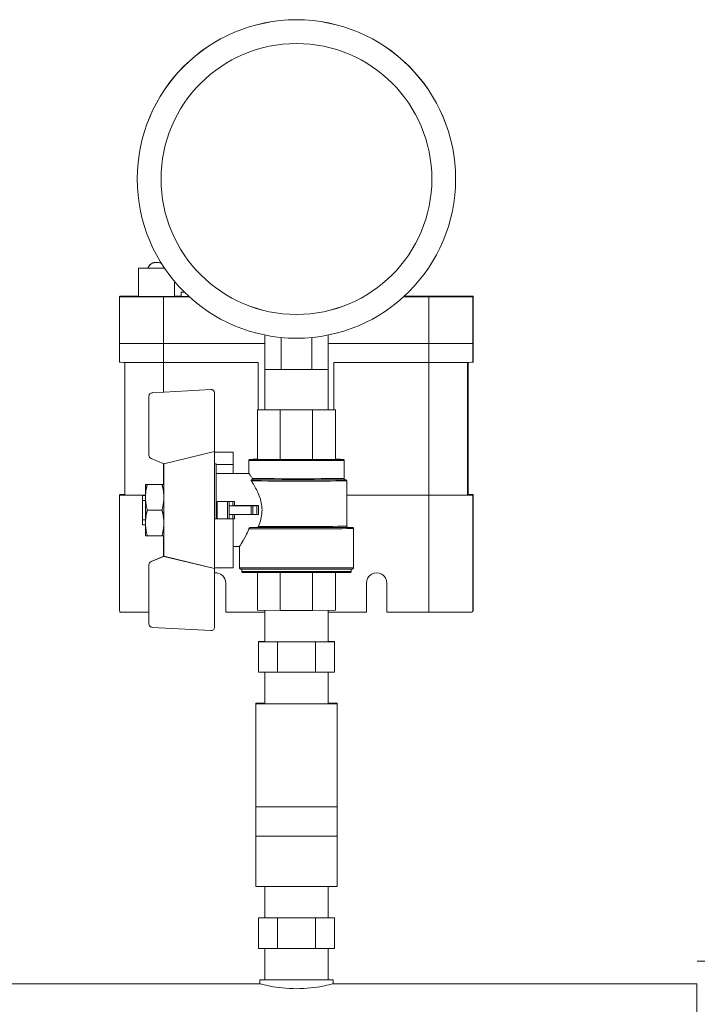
# Model space of a CAD drawing. Extents: x 1 to 669, y 0 to 417.
# Tile 39 of 256: x 85.37 to 90.86, y 275.83 to 283.81. Entities that reach past the tile are written whole.
import ezdxf

# ---------------------------------------------------------------- set-up
doc = ezdxf.new("R2010")
doc.units = 0
doc.header["$LTSCALE"] = 12
doc.header["$MEASUREMENT"] = 0
doc.layers.get('0').update_dxf_attribs({"linetype": 'CONTINUOUS'})
doc.layers.add('X', color=1, linetype='CONTINUOUS')

# ---------------------------------------------------------------- blocks, each defined once
blk = doc.blocks.new('GASTRAIN')
at = {"layer": 'X', "lineweight": 0}
for p, q in [((57.0533, 296.1371), (57.0533, 296.1378)), ((59.6333, 296.1371), (59.6333, 296.1378)), ((57.063, 295.185), (57.063, 295.4156)), ((57.3553, 295.185), (57.3553, 295.3076)), ((56.9151, 295.188), (56.9106, 295.1835)), ((56.9106, 295.1835), (56.9106, 294.8038)), ((57.2658, 295.1827), (57.2658, 294.803)), ((57.2658, 295.1827), (57.4754, 295.1827)), ((57.408, 295.1887), (57.3553, 295.1887)), ((57.408, 295.185), (57.408, 295.221)), ((59.2112, 295.1827), (59.4148, 295.1827)), ((59.4208, 295.1887), (59.2177, 295.1887)), ((59.4148, 295.1827), (59.4148, 294.803)), ((59.7715, 295.1835), (59.776, 295.1879)), ((59.7715, 295.1835), (59.7715, 294.8038)), ((59.776, 295.188), (59.776, 294.8083)), ((59.776, 295.1879), (59.776, 294.8083)), ((58.086, 294.873), (58.086, 294.5933)), ((58.2189, 294.8531), (58.2189, 294.5931)), ((58.4676, 294.8531), (58.4676, 294.5931)), ((58.6005, 294.873), (58.6005, 294.5933)), ((56.9106, 294.8038), (56.9106, 294.6519)), ((57.2658, 294.803), (58.086, 294.803)), ((57.2658, 294.803), (57.2658, 294.6512)), ((57.2658, 294.803), (58.086, 294.803)), ((58.6005, 294.803), (59.4148, 294.803)), ((58.6005, 294.803), (59.4148, 294.803)), ((59.4148, 294.803), (59.4148, 294.6511)), ((59.7715, 294.8038), (59.776, 294.8083)), ((59.7715, 294.8038), (59.776, 294.8083)), ((59.7715, 294.8038), (59.7715, 294.6519)), ((59.776, 294.8083), (59.776, 294.6564)), ((59.776, 294.8083), (59.776, 294.6564)), ((56.9531, 294.6515), (56.9531, 293.5764)), ((57.2658, 294.6512), (58.0334, 294.6512)), ((57.2659, 294.6512), (57.2659, 294.411)), ((58.0334, 294.6512), (58.0334, 294.2673)), ((58.6472, 294.6512), (58.6472, 294.2674)), ((58.6472, 294.6512), (59.4148, 294.6511)), ((58.6473, 294.6512), (58.6473, 294.2674)), ((59.4149, 294.6511), (59.4149, 293.5758)), ((59.729, 294.6515), (59.729, 293.5764)), ((59.7335, 294.6516), (59.7335, 293.5809)), ((59.7335, 294.6516), (59.7335, 293.5809)), ((59.7715, 294.6519), (59.776, 294.6564)), ((58.087, 294.5933), (58.087, 294.2671)), ((58.2189, 294.5931), (58.4676, 294.5931)), ((58.5996, 294.5933), (58.5996, 294.2671)), ((57.1482, 294.3762), (57.1482, 294.3766)), ((57.1482, 294.3762), (57.1482, 293.8997)), ((57.176, 294.4059), (57.6487, 294.4323)), ((57.6487, 294.432), (57.176, 294.4056)), ((57.176, 294.4056), (57.176, 294.4059)), ((57.6487, 294.432), (57.6487, 294.4323)), ((57.6798, 294.4026), (57.6798, 294.4029)), ((57.6798, 293.9295), (57.6798, 294.4026)), ((58.087, 294.2675), (58.0277, 294.2673)), ((58.0277, 294.2673), (58.0277, 294.2668)), ((58.0277, 294.2668), (58.2126, 294.2664)), ((58.0277, 293.8653), (58.0277, 294.2668)), ((58.2126, 294.2664), (58.474, 294.2664)), ((58.2126, 293.8649), (58.2126, 294.2664)), ((58.474, 294.2664), (58.6589, 294.2668)), ((58.474, 293.8649), (58.474, 294.2664)), ((58.6589, 294.2673), (58.5996, 294.2675)), ((58.6589, 294.2668), (58.6589, 294.2673)), ((58.6589, 293.8653), (58.6589, 294.2668)), ((57.2688, 293.8298), (57.6798, 293.9295)), ((57.6798, 293.9295), (57.6798, 293.3838)), ((57.6798, 293.9245), (57.8307, 293.9245)), ((57.8307, 293.9245), (57.8307, 293.8235)), ((57.1663, 293.8725), (57.2688, 293.8298)), ((57.2659, 293.831), (57.2659, 293.663)), ((57.2688, 293.8298), (57.2688, 293.0801)), ((57.6917, 293.83), (57.6798, 293.83)), ((57.6917, 293.83), (57.6917, 293.384)), ((57.8307, 293.8235), (57.6917, 293.8235)), ((57.8307, 293.8235), (57.8307, 293.7516)), ((57.957, 293.7516), (57.957, 293.8561)), ((58.2126, 293.8649), (58.0277, 293.8653)), ((58.474, 293.8649), (58.2126, 293.8649)), ((58.6589, 293.8653), (58.474, 293.8649)), ((58.7296, 293.7099), (58.7296, 293.8561)), ((57.6917, 293.7516), (57.957, 293.7516)), ((57.1197, 293.6629), (57.1197, 293.5586)), ((57.1347, 293.6631), (57.2538, 293.6631)), ((57.1347, 293.6626), (57.2538, 293.6626)), ((57.9843, 293.7), (57.9822, 293.7)), ((58.7505, 293.3235), (58.7505, 293.6909)), ((56.9106, 293.5764), (56.9151, 293.5809)), ((56.9106, 292.6452), (56.9106, 293.5764)), ((57.097, 293.5737), (57.097, 293.533)), ((57.1197, 293.5737), (57.097, 293.5737)), ((58.7505, 293.5758), (59.4149, 293.5758)), ((59.4148, 293.5757), (58.7505, 293.5757)), ((59.4148, 292.6265), (59.4148, 293.5757)), ((59.729, 293.5764), (59.7335, 293.5809)), ((59.776, 293.5809), (59.7715, 293.5764)), ((59.7715, 292.6456), (59.7715, 293.5764)), ((59.776, 292.6501), (59.776, 293.5809)), ((59.776, 292.6497), (59.776, 293.5809)), ((57.097, 293.3766), (57.097, 293.533)), ((57.097, 293.533), (57.1197, 293.533)), ((57.1197, 293.5586), (57.1197, 293.3507)), ((57.8411, 293.5246), (57.6997, 293.5246)), ((57.6997, 293.5246), (57.6997, 293.5243)), ((57.6997, 293.5243), (57.7841, 293.5243)), ((57.6997, 293.3838), (57.6997, 293.5243)), ((57.7841, 293.3838), (57.7841, 293.5243)), ((57.798, 293.5243), (57.8273, 293.5246)), ((57.798, 293.4902), (57.798, 293.5243)), ((57.798, 293.4902), (57.8273, 293.4904)), ((57.798, 293.4902), (57.9755, 293.4902)), ((57.798, 293.418), (57.798, 293.4902)), ((57.8273, 293.4904), (57.8273, 293.5246)), ((57.8411, 293.4905), (57.8411, 293.5246)), ((58.0367, 293.4905), (57.8411, 293.4905)), ((57.9755, 293.418), (57.9755, 293.4902)), ((57.9892, 293.4902), (58.023, 293.4904)), ((57.9892, 293.418), (57.9892, 293.4902)), ((58.023, 293.4183), (58.023, 293.4904)), ((58.0367, 293.4544), (58.0367, 293.4905)), ((57.1347, 293.4545), (57.2538, 293.4545)), ((57.9755, 293.418), (57.798, 293.418)), ((57.798, 293.3839), (57.798, 293.418)), ((57.8273, 293.3841), (57.8273, 293.418)), ((57.8411, 293.3841), (57.8411, 293.418)), ((58.023, 293.4183), (57.9892, 293.418)), ((58.0367, 293.4183), (58.0367, 293.4544)), ((57.1197, 293.3766), (57.097, 293.3766)), ((57.097, 293.3766), (57.097, 293.3364)), ((57.1197, 293.3364), (57.097, 293.3364)), ((57.1197, 293.3507), (57.1197, 293.2471)), ((57.6917, 293.384), (57.6798, 293.384)), ((57.8307, 293.3838), (57.6798, 293.3838)), ((57.6798, 293.3838), (57.6798, 292.9855)), ((57.6917, 293.384), (57.6997, 293.384)), ((57.7841, 293.3838), (57.6997, 293.3838)), ((57.8273, 293.3841), (57.798, 293.3839)), ((57.8134, 293.384), (57.8307, 293.384)), ((57.8307, 293.384), (57.8307, 293.3838)), ((57.8307, 293.3838), (57.8307, 292.9855)), ((58.0184, 293.3135), (57.9739, 293.3135)), ((58.8051, 292.9866), (58.8051, 293.3046)), ((57.1347, 293.2469), (57.2538, 293.2469)), ((57.2658, 293.079), (57.2658, 293.247)), ((57.8307, 293.1584), (57.8815, 293.1584)), ((57.8815, 292.9866), (57.8815, 293.1584)), ((59.7716, 292.6801), (59.7722, 293.1619)), ((59.7722, 293.1619), (59.7753, 293.1649)), ((59.7753, 293.1649), (59.7759, 292.6845)), ((57.1482, 293.0103), (57.1482, 293.01)), ((57.1663, 293.0375), (57.2688, 293.0802)), ((57.2688, 293.0799), (57.1663, 293.0371)), ((57.1663, 293.0375), (57.1663, 293.0371)), ((57.2688, 293.0801), (57.2688, 293.0799)), ((57.2688, 293.0801), (57.6798, 292.9804)), ((57.6798, 292.9802), (57.2688, 293.0799)), ((57.1482, 293.01), (57.1482, 292.5335)), ((57.6798, 292.9855), (57.8307, 292.9855)), ((57.6798, 292.9855), (57.6798, 292.9804)), ((57.6798, 292.9802), (57.6798, 292.9804)), ((57.6798, 292.5071), (57.6798, 292.9802)), ((57.8995, 292.9769), (57.8995, 292.9581)), ((58.0277, 292.948), (58.0277, 292.6427)), ((58.2126, 292.9477), (58.2126, 292.6423)), ((58.474, 292.9477), (58.474, 292.6423)), ((58.6589, 292.948), (58.6589, 292.6427)), ((58.787, 292.9769), (58.787, 292.9581)), ((57.7698, 292.8638), (57.7698, 292.6265)), ((58.9111, 292.8641), (58.9108, 292.8638)), ((58.9108, 292.6265), (58.9108, 292.8638)), ((58.9111, 292.8641), (58.9111, 292.6268)), ((59.0759, 292.8638), (59.0759, 292.6265)), ((58.087, 292.6265), (57.7698, 292.6265)), ((58.2126, 292.6423), (58.0277, 292.6427)), ((58.087, 292.3876), (58.087, 292.6426)), ((58.474, 292.6423), (58.2126, 292.6423)), ((58.6589, 292.6427), (58.474, 292.6423)), ((58.5996, 292.3876), (58.5996, 292.6426)), ((58.9108, 292.6265), (58.5996, 292.6265)), ((58.9111, 292.6268), (58.9108, 292.6265)), ((59.4148, 292.6265), (59.0759, 292.6265)), ((59.7705, 292.6318), (59.7701, 292.6318)), ((59.7759, 292.6845), (59.7716, 292.6845)), ((57.176, 292.5041), (57.6487, 292.4777)), ((58.0347, 292.3912), (58.087, 292.3914)), ((58.087, 292.391), (58.0347, 292.3912)), ((58.0347, 292.3876), (58.0347, 292.3912)), ((58.0347, 292.3876), (58.087, 292.3878)), ((58.1885, 292.3871), (58.0347, 292.3876)), ((58.0347, 292.1408), (58.0347, 292.3876)), ((58.497, 292.3871), (58.1885, 292.3871)), ((58.1885, 292.1403), (58.1885, 292.3871)), ((58.6518, 292.3876), (58.497, 292.3871)), ((58.497, 292.1403), (58.497, 292.3871)), ((58.5996, 292.3914), (58.6518, 292.3912)), ((58.6518, 292.3912), (58.5996, 292.391)), ((58.5996, 292.3878), (58.6518, 292.3876)), ((58.6518, 292.3876), (58.6518, 292.3912)), ((58.6518, 292.1408), (58.6518, 292.3876)), ((58.0347, 292.1408), (58.1885, 292.1403)), ((58.087, 292.1406), (58.087, 291.8855)), ((58.1885, 292.1403), (58.497, 292.1403)), ((58.497, 292.1403), (58.6518, 292.1408)), ((58.5996, 292.1406), (58.5996, 291.8855)), ((58.087, 291.8898), (58.0134, 291.8898)), ((58.0134, 291.8898), (58.0134, 291.8884)), ((58.0134, 291.8884), (58.087, 291.8884)), ((58.0134, 291.8884), (58.0134, 291.4781)), ((58.0144, 291.8848), (58.0144, 291.8862)), ((58.0144, 291.8862), (58.087, 291.8862)), ((58.0144, 291.8848), (58.0144, 291.049)), ((58.6722, 291.8848), (58.0144, 291.8848)), ((58.6731, 291.8898), (58.5996, 291.8898)), ((58.5996, 291.8884), (58.6731, 291.8884)), ((58.5996, 291.8862), (58.6722, 291.8862)), ((58.6722, 291.8862), (58.6722, 291.8848)), ((58.6722, 291.049), (58.6722, 291.8848)), ((58.6731, 291.8884), (58.6731, 291.8898)), ((58.6731, 291.8884), (58.6731, 291.4781)), ((58.0134, 291.4781), (58.0144, 291.4781)), ((58.0134, 291.4781), (58.0134, 291.477)), ((58.0134, 291.477), (58.0144, 291.477)), ((58.0134, 290.8144), (58.0134, 291.477)), ((58.6722, 291.4781), (58.6731, 291.4781)), ((58.6722, 291.477), (58.6731, 291.477)), ((58.6731, 291.4781), (58.6731, 291.477)), ((58.6731, 291.477), (58.6731, 290.8144)), ((58.6722, 291.049), (58.0144, 291.049)), ((58.0144, 290.8122), (58.0144, 291.049)), ((58.6722, 291.049), (58.6722, 290.8122)), ((58.0144, 290.8144), (58.0134, 290.8144)), ((58.0134, 290.8144), (58.0134, 290.4052)), ((58.0144, 290.8122), (58.6722, 290.8122)), ((58.6731, 290.8144), (58.6722, 290.8144)), ((58.6731, 290.8144), (58.6731, 290.4052)), ((58.0134, 290.4052), (58.6731, 290.4052)), ((58.087, 290.1506), (58.087, 290.4052)), ((58.5996, 290.1506), (58.5996, 290.4052)), ((58.0347, 290.1506), (58.087, 290.1508)), ((58.1885, 290.15), (58.0347, 290.1506)), ((58.0347, 289.9038), (58.0347, 290.1506)), ((58.497, 290.15), (58.1885, 290.15)), ((58.1885, 289.9032), (58.1885, 290.15)), ((58.6518, 290.1506), (58.497, 290.15)), ((58.497, 289.9032), (58.497, 290.15)), ((58.5996, 290.1508), (58.6518, 290.1506)), ((58.6518, 289.9038), (58.6518, 290.1506)), ((58.0347, 289.9038), (58.1885, 289.9032)), ((58.087, 289.9036), (58.087, 289.6485)), ((58.1885, 289.9032), (58.497, 289.9032)), ((58.497, 289.9032), (58.6518, 289.9038)), ((58.5996, 289.9036), (58.5996, 289.6485)), ((61.8684, 289.7999), (61.5915, 289.7999)), ((58.0467, 289.6172), (55.0994, 289.6172)), ((58.0467, 289.6485), (58.0467, 289.6172)), ((58.6399, 289.6485), (58.6399, 289.6172)), ((61.5872, 289.6172), (58.6399, 289.6172)), ((61.5872, 289.6172), (61.5872, 288.49)), ((61.5915, 289.617), (61.5872, 289.6172))]:
    blk.add_line(p, q, dxfattribs=at)
at = {"layer": 'X', "lineweight": 0, "extrusion": (0, 0, -1)}
for centre, major_axis, ratio, start_param, end_param in [((58.3433, 296.1378), (-1.29, 0), 0.999998, 0, 1.570796), ((58.3433, 296.1371), (-1.29, 0), 0.999998, -4.712389, 1.570796), ((58.3433, 296.1378), (1.29, 0), 0.999998, -1.570796, 0), ((58.3433, 296.1371), (-1.0973, 0), 0.999998, -4.712389, 1.570796), ((58.3433, 296.1372), (1.0973, 0), 0.999998, 0.000057, 3.141536), ((57.2092, 295.4156), (-0.1462, 0), 0.002092, -2.031126, 0.002092), ((57.2092, 295.4156), (-0.1462, 0), 0.002092, 0.002092, 1.085335), ((57.2092, 295.4156), (-0.1001, 0), 0.002092, -2.275356, 0.002092), ((57.2092, 295.4156), (-0.1001, 0), 0.002092, 0.002092, 0.82107), ((57.1987, 295.4004), (-0.0598, 0), 0.999998, 0.254134, 1.570796), ((57.2092, 295.185), (0.1462, 0), 0.002092, 0, 3.141593), ((57.9799, 295.221), (-0.5719, 0), 0.002092, -0.310768, 0.306547), ((57.9799, 295.185), (-0.5719, 0), 0.002092, -0.483373, 0), ((57.1776, 294.3766), (-0.0294, 0), 0.999998, 0, 1.515051), ((57.6504, 294.4029), (0.0294, 0), 0.999998, -1.626542, 0), ((58.3433, 294.2671), (-0.2563, 0), 0.002092, -1.570796, 0), ((58.3433, 294.2671), (0.2563, 0), 0.002092, 0, 1.570796), ((58.3433, 293.8655), (0.3768, 0), 0.002092, -0.578047, 3.719639), ((58.3433, 293.7004), (0.3977, 0), 0.002092, -0.870569, 2.709157), ((58.3433, 293.7004), (0.3977, 0), 0.002092, -2.676723, -2.271023), ((58.3433, 293.7099), (0.3863, 0), 0.002092, 0, 2.737871), ((57.2665, 293.5764), (-0.356, 0), 0.002092, -1.145755, 0.002092), ((57.271, 293.5809), (-0.356, 0), 0.002092, 0.002092, 0.466487), ((59.4155, 293.5764), (0.356, 0), 0.002092, 0.002092, 1.572888), ((59.42, 293.5809), (0.356, 0), 0.002092, -0.493831, 0.002092), ((57.8411, 293.5246), (-0.0142, 0), 0.002092, 0.224867, 1.570796), ((57.8411, 293.4904), (-0.0142, 0), 0.002092, 0.224867, 1.570796), ((58.0367, 293.4904), (-0.0142, 0), 0.002092, 0.278216, 1.570796), ((57.9755, 293.4181), (0.0142, 0), 0.002092, 0.278216, 1.570796), ((57.7841, 293.3839), (0.0142, 0), 0.002092, 0.224867, 1.570796), ((58.3433, 293.3141), (0.4523, 0), 0.002092, -0.414196, 2.526487), ((58.3433, 293.3235), (0.4072, 0), 0.002092, 0, 2.430069), ((57.1776, 293.0103), (-0.0294, 0), 0.999998, 0, 1.175446), ((57.6872, 292.8638), (0.0584, -0.0584), 0.999996, -2.446533, -0.785397), ((58.3433, 292.9866), (0.4618, 0), 0.002092, 0, 3.141593), ((58.3433, 292.9581), (-0.4438, 0), 0.002092, -1.570796, 0), ((58.3433, 292.9581), (0.4438, 0), 0.002092, 0, 1.570796), ((58.9934, 292.8638), (-0.0584, 0.0584), 0.999996, -0.785397, 2.356196), ((57.2665, 292.6272), (-0.356, 0), 0.002092, -1.231994, -0.177263), ((59.4155, 292.6272), (0.356, 0), 0.002092, 0.181447, 1.572888), ((59.7714, 292.7457), (0, -0.1187), 0.002092, -0.984886, -0.566817), ((59.7761, 292.7505), (0, 0.1187), 0.002092, -2.578959, -2.160891), ((58.3433, 292.3876), (0.2563, 0), 0.002092, 0, 3.141593), ((58.3433, 290.1506), (0.2563, 0), 0.002092, 0, 3.141593), ((58.3433, 289.6485), (0.2563, 0), 0.002092, 0, 3.141593)]:
    blk.add_ellipse(centre, major_axis=major_axis, ratio=ratio, start_param=start_param, end_param=end_param, dxfattribs=at)
blk.add_ellipse((57.2092, 295.4602), major_axis=(-0.0104, 0), ratio=0.002092, dxfattribs=at)
at = {"layer": 'X', "lineweight": 0}
for centre, major_axis, ratio, start_param, end_param in [((57.2665, 295.1835), (-0.356, 0), 0.002092, -0.002092, 1.568704), ((57.271, 295.188), (-0.356, 0), 0.002092, -0.946599, -0.002092), ((59.4155, 295.1835), (0.356, 0), 0.002092, -1.572888, -0.002092), ((59.42, 295.188), (0.356, 0), 0.002092, -0.002092, 1.568704), ((57.2665, 294.8038), (-0.356, 0), 0.002092, 0, 1.568704), ((57.2665, 294.8038), (-0.356, 0), 0.002092, 0, 1.568704), ((59.4155, 294.8038), (0.356, 0), 0.002092, -1.572888, -0.002092), ((59.4155, 294.8038), (0.356, 0), 0.002092, -1.572888, -0.002092), ((57.2665, 294.6519), (-0.356, 0), 0.002092, 0, 1.568704), ((59.4155, 294.6519), (0.356, 0), 0.002092, -1.572888, -0.002092), ((58.3433, 294.5936), (0.2857, 0), 0.002092, -2.691329, -2.02106), ((58.3433, 294.5936), (0.2857, 0), 0.002092, -1.120532, -0.450264), ((57.1776, 294.3762), (-0.0294, 0), 0.999998, -1.515051, 0), ((57.6504, 294.4026), (0.0294, 0), 0.999998, 0, 1.626542), ((57.1776, 293.8997), (-0.0294, 0), 0.999998, 0, 1.175446), ((58.3433, 293.8561), (-0.3863, 0), 0.002092, 0, 3.141593), ((58.3433, 293.6909), (0.4072, 0), 0.002092, -2.684115, 0), ((58.3433, 293.7004), (0.3958, 0), 0.002092, -2.706942, 0.866521), ((58.3433, 293.7004), (-0.3958, 0), 0.002092, -0.866521, -0.455111), ((57.2665, 293.5764), (-0.3134, 0), 0.002092, 0, 1.083419), ((59.4155, 293.5764), (0.3134, 0), 0.002092, -1.572888, -0.002092), ((57.7841, 293.5243), (0.0142, 0), 0.002092, -1.570796, -0.224867), ((57.9755, 293.4902), (0.0142, 0), 0.002092, -1.570796, -0.278216), ((58.0367, 293.4183), (-0.0142, 0), 0.002092, -1.570796, -0.278216), ((57.8411, 293.3841), (-0.0142, 0), 0.002092, -1.570796, -0.224867), ((58.3433, 293.3046), (0.4618, 0), 0.002092, -2.554924, 0), ((58.3433, 293.3141), (0.4167, 0), 0.002092, -2.464748, 0.068476), ((57.1776, 293.01), (-0.0294, 0), 0.999998, -1.175446, 0), ((58.9937, 292.8641), (-0.0584, 0.0584), 0.999996, 0.002619, 0.785397), ((57.1776, 292.5335), (-0.0294, 0), 0.999998, 0, 1.515051), ((57.6504, 292.5071), (0.0294, 0), 0.999998, -1.626542, 0), ((58.3433, 289.6485), (-0.2966, 0), 0.002092, 0, 3.669228), ((58.3433, 289.6485), (-0.2966, 0), 0.002092, -0.527635, 0)]:
    blk.add_ellipse(centre, major_axis=major_axis, ratio=ratio, start_param=start_param, end_param=end_param, dxfattribs=at)
for points, knots in [([(57.1408, 295.4155), (57.1412, 295.4168), (57.1416, 295.4182), (57.1441, 295.4256), (57.1471, 295.4313), (57.1548, 295.4415), (57.1595, 295.446), (57.1699, 295.4532), (57.1758, 295.456), (57.1849, 295.4587), (57.188, 295.4593), (57.1926, 295.4599), (57.1941, 295.4601), (57.1959, 295.4602), (57.1963, 295.4602), (57.1968, 295.4602), (57.197, 295.4602), (57.1973, 295.4602), (57.1975, 295.4602), (57.1978, 295.4602), (57.198, 295.4602), (57.1984, 295.4602), (57.1985, 295.4602), (57.199, 295.4602), (57.1994, 295.4602), (57.2005, 295.4602), (57.2012, 295.4602), (57.2029, 295.4602), (57.204, 295.4602), (57.2062, 295.4602), (57.2074, 295.4602), (57.2097, 295.4602), (57.2108, 295.4602), (57.213, 295.4602), (57.2141, 295.4602), (57.216, 295.4602), (57.2169, 295.4602), (57.2183, 295.4602), (57.2189, 295.4602), (57.2196, 295.4602), (57.2197, 295.4602), (57.22, 295.4602), (57.2202, 295.4602), (57.2205, 295.4602), (57.2207, 295.4602), (57.2212, 295.4602), (57.2215, 295.4602), (57.2221, 295.4602), (57.2224, 295.4602), (57.2236, 295.4601), (57.2244, 295.46), (57.2277, 295.4597), (57.2302, 295.4593), (57.2384, 295.4575), (57.2441, 295.4553), (57.2497, 295.4521), (57.2501, 295.4519), (57.2505, 295.4516)], [0.0151219, 0.0151219, 0.0151219, 0.0151219, 0.0193938, 0.0193938, 0.0384364, 0.0384364, 0.0574915, 0.0574915, 0.0765462, 0.0765462, 0.0859804, 0.0859804, 0.0904415, 0.0904415, 0.0915418, 0.0915418, 0.0921091, 0.0921091, 0.0926176, 0.0926176, 0.0935953, 0.0935953, 0.0945537, 0.0945537, 0.0974283, 0.0974283, 0.1006212, 0.1006212, 0.1043436, 0.1043436, 0.1078026, 0.1078026, 0.1112162, 0.1112162, 0.1146252, 0.1146252, 0.1180607, 0.1180607, 0.121605, 0.121605, 0.1227338, 0.1227338, 0.1235821, 0.1235821, 0.1244431, 0.1244431, 0.125417, 0.125417, 0.1263763, 0.1263763, 0.1288556, 0.1288556, 0.1362967, 0.1362967, 0.154172, 0.154172, 0.1555806, 0.1555806, 0.1555806, 0.1555806]), ([(57.957, 293.8561), (57.957, 293.8571), (57.9571, 293.8581), (57.9578, 293.8601), (57.9583, 293.861), (57.9595, 293.8626), (57.9602, 293.8633), (57.9614, 293.8641), (57.9618, 293.8643), (57.9625, 293.8647), (57.9628, 293.8648), (57.9633, 293.865), (57.9635, 293.8651), (57.964, 293.8652), (57.9643, 293.8653), (57.9647, 293.8654), (57.9649, 293.8654), (57.9652, 293.8655), (57.9654, 293.8655), (57.9658, 293.8655), (57.9659, 293.8655), (57.9665, 293.8656), (57.9668, 293.8656), (57.9685, 293.8656), (57.9707, 293.8657), (57.9825, 293.8658), (57.9989, 293.8659), (58.0236, 293.866), (58.0256, 293.866), (58.0277, 293.866)], [0, 0, 0, 0, 0.0031058, 0.0031058, 0.0061476, 0.0061476, 0.009181, 0.009181, 0.0105911, 0.0105911, 0.0117328, 0.0117328, 0.0125542, 0.0125542, 0.0138885, 0.0138885, 0.0152838, 0.0152838, 0.017564, 0.017564, 0.0228033, 0.0228033, 0.0385004, 0.0385004, 0.0856667, 0.0856667, 0.2163798, 0.2163798, 0.2276378, 0.2276378, 0.2276378, 0.2276378]), ([(58.6589, 293.866), (58.6744, 293.8659), (58.6872, 293.8659), (58.7108, 293.8657), (58.7173, 293.8658), (58.7207, 293.8655), (58.7208, 293.8655), (58.7215, 293.8655), (58.7217, 293.8654), (58.7221, 293.8653), (58.7224, 293.8653), (58.7231, 293.8651), (58.7235, 293.8649), (58.7243, 293.8646), (58.7246, 293.8644), (58.7255, 293.8639), (58.7261, 293.8635), (58.7272, 293.8625), (58.7277, 293.8618), (58.7287, 293.8602), (58.7291, 293.8593), (58.7295, 293.8576), (58.7296, 293.8568), (58.7296, 293.8561)], [0.9726105, 0.9726105, 0.9726105, 0.9726105, 1.0571003, 1.0571003, 1.1772277, 1.1772277, 1.1838374, 1.1838374, 1.1858072, 1.1858072, 1.1873561, 1.1873561, 1.1888727, 1.1888727, 1.1902273, 1.1902273, 1.1921825, 1.1921825, 1.1948358, 1.1948358, 1.1978242, 1.1978242, 1.2000843, 1.2000843, 1.2000843, 1.2000843]), ([(57.957, 293.7516), (57.957, 293.7516), (57.9633, 293.7433), (57.9787, 293.7225), (57.9832, 293.7163), (57.988, 293.7096)], [1.206509, 1.206509, 1.206509, 1.206509, 1.5044483, 1.5044483, 1.6062447, 1.6062447, 1.6062447, 1.6062447]), ([(57.9822, 293.7), (57.9821, 293.7), (57.982, 293.7), (57.9812, 293.7), (57.9805, 293.6999), (57.9793, 293.6996), (57.9788, 293.6994), (57.9777, 293.6988), (57.9773, 293.6983), (57.9765, 293.6972), (57.9763, 293.6963), (57.9763, 293.6939), (57.9768, 293.6922), (57.9779, 293.6905)], [-0.06280705, -0.06280705, -0.06280705, -0.06280705, -0.06166926, -0.06166926, -0.05464644, -0.05464644, -0.04735575, -0.04735575, -0.03778261, -0.03778261, -0.02318456, -0.02318456, 0, 0, 0, 0]), ([(57.9779, 293.6905), (57.9833, 293.6822), (57.9888, 293.6734), (58.0097, 293.6385), (58.0275, 293.6062), (58.0551, 293.534), (58.0643, 293.494), (58.0643, 293.4148), (58.0551, 293.3748), (58.0392, 293.3334), (58.0371, 293.3282), (58.0349, 293.323)], [1.681772, 1.681772, 1.681772, 1.681772, 1.788454, 1.788454, 2.090108, 2.090108, 2.391762, 2.391762, 2.693417, 2.693417, 2.738217, 2.738217, 2.738217, 2.738217]), ([(57.988, 293.7096), (57.9891, 293.708), (57.9899, 293.7064), (57.9901, 293.704), (57.9899, 293.7031), (57.9893, 293.7019), (57.9889, 293.7015), (57.9879, 293.7008), (57.9874, 293.7006), (57.9863, 293.7002), (57.9857, 293.7001), (57.9848, 293.7), (57.9845, 293.7), (57.9843, 293.7)], [0.16193627, 0.16193627, 0.16193627, 0.16193627, 0.18999427, 0.18999427, 0.20854509, 0.20854509, 0.22069775, 0.22069775, 0.22973114, 0.22973114, 0.23832303, 0.23832303, 0.24168523, 0.24168523, 0.24168523, 0.24168523]), ([(58.7296, 293.7099), (58.7296, 293.7088), (58.7298, 293.7078), (58.7304, 293.7059), (58.7309, 293.705), (58.7321, 293.7034), (58.7329, 293.7026), (58.7341, 293.7018), (58.7344, 293.7016), (58.7351, 293.7013), (58.7354, 293.7011), (58.7359, 293.7009), (58.7361, 293.7009), (58.7366, 293.7007), (58.7369, 293.7007), (58.7373, 293.7006), (58.7374, 293.7005), (58.7377, 293.7005), (58.7379, 293.7005), (58.7382, 293.7004), (58.7382, 293.7004), (58.7383, 293.7004), (58.7383, 293.7004), (58.7383, 293.7004)], [0, 0, 0, 0, 0.00310691, 0.00310691, 0.00614948, 0.00614948, 0.00918213, 0.00918213, 0.01058327, 0.01058327, 0.01170519, 0.01170519, 0.01251468, 0.01251468, 0.01384347, 0.01384347, 0.01523172, 0.01523172, 0.0174458, 0.0174458, 0.0221952, 0.0221952, 0.02478388, 0.02478388, 0.02478388, 0.02478388]), ([(58.7377, 293.7005), (58.7388, 293.7005), (58.7397, 293.7005), (58.7407, 293.7004), (58.741, 293.7004), (58.7415, 293.7004), (58.7417, 293.7004), (58.7423, 293.7003), (58.7425, 293.7003), (58.7429, 293.7002), (58.7432, 293.7001), (58.7438, 293.7), (58.7442, 293.6998), (58.7451, 293.6995), (58.7455, 293.6993), (58.7468, 293.6985), (58.7477, 293.6977), (58.749, 293.6961), (58.7495, 293.6952), (58.7503, 293.6932), (58.7505, 293.692), (58.7505, 293.6909)], [1.02091189, 1.02091189, 1.02091189, 1.02091189, 1.04542574, 1.04542574, 1.05969707, 1.05969707, 1.06683466, 1.06683466, 1.06889427, 1.06889427, 1.07050162, 1.07050162, 1.07212492, 1.07212492, 1.07373448, 1.07373448, 1.07697951, 1.07697951, 1.08005171, 1.08005171, 1.08351506, 1.08351506, 1.08351506, 1.08351506]), ([(57.9587, 293.304), (57.9501, 293.2819), (57.9406, 293.2619), (57.9188, 293.2193), (57.9055, 293.1967), (57.8868, 293.1662), (57.8815, 293.1584), (57.8815, 293.1584)], [2.7516748, 2.7516748, 2.7516748, 2.7516748, 2.9477593, 2.9477593, 3.2409238, 3.2409238, 3.5325125, 3.5325125, 3.5325125, 3.5325125]), ([(57.9739, 293.3135), (57.9733, 293.3135), (57.9728, 293.3135), (57.9702, 293.3132), (57.9681, 293.3126), (57.9643, 293.3107), (57.9626, 293.3094), (57.9601, 293.3067), (57.9592, 293.3054), (57.9587, 293.304)], [-0.04903335, -0.04903335, -0.04903335, -0.04903335, -0.04473119, -0.04473119, -0.02893713, -0.02893713, -0.01294389, -0.01294389, 0, 0, 0, 0]), ([(58.0349, 293.323), (58.0346, 293.3223), (58.0342, 293.3217), (58.0329, 293.3198), (58.0316, 293.3185), (58.028, 293.3159), (58.0256, 293.3148), (58.0215, 293.3137), (58.02, 293.3135), (58.0184, 293.3135)], [0.09452993, 0.09452993, 0.09452993, 0.09452993, 0.10048071, 0.10048071, 0.11402941, 0.11402941, 0.13092784, 0.13092784, 0.14167634, 0.14167634, 0.14167634, 0.14167634]), ([(58.7505, 293.3235), (58.7505, 293.3225), (58.7507, 293.3215), (58.7513, 293.3195), (58.7518, 293.3186), (58.753, 293.317), (58.7538, 293.3163), (58.7549, 293.3155), (58.7553, 293.3153), (58.756, 293.3149), (58.7563, 293.3148), (58.757, 293.3145), (58.7574, 293.3144), (58.7579, 293.3143), (58.7581, 293.3142), (58.7584, 293.3142), (58.7586, 293.3142), (58.7589, 293.3141), (58.759, 293.3141), (58.7591, 293.3141), (58.7592, 293.3141), (58.7592, 293.3141)], [0, 0, 0, 0, 0.00310941, 0.00310941, 0.0061542, 0.0061542, 0.00918779, 0.00918779, 0.01058183, 0.01058183, 0.01169142, 0.01169142, 0.01333617, 0.01333617, 0.01466861, 0.01466861, 0.01651556, 0.01651556, 0.02007492, 0.02007492, 0.02517345, 0.02517345, 0.02517345, 0.02517345]), ([(58.7573, 293.3144), (58.7655, 293.3144), (58.7724, 293.3144), (58.7839, 293.3143), (58.7884, 293.3142), (58.7929, 293.3142), (58.794, 293.3141), (58.7952, 293.3141), (58.7955, 293.3141), (58.7961, 293.3141), (58.7963, 293.314), (58.7969, 293.314), (58.7971, 293.3139), (58.7975, 293.3139), (58.7977, 293.3138), (58.7982, 293.3137), (58.7984, 293.3136), (58.7991, 293.3134), (58.7996, 293.3132), (58.8006, 293.3127), (58.801, 293.3123), (58.802, 293.3116), (58.8024, 293.3112), (58.8035, 293.31), (58.804, 293.309), (58.8048, 293.307), (58.8051, 293.3057), (58.8051, 293.3046)], [0.9512428, 0.9512428, 0.9512428, 0.9512428, 1.0115188, 1.0115188, 1.0756368, 1.0756368, 1.1076149, 1.1076149, 1.1233802, 1.1233802, 1.1312569, 1.1312569, 1.1334723, 1.1334723, 1.1352968, 1.1352968, 1.1362063, 1.1362063, 1.138051, 1.138051, 1.1398758, 1.1398758, 1.1416952, 1.1416952, 1.144855, 1.144855, 1.1484439, 1.1484439, 1.1484439, 1.1484439]), ([(58.8051, 292.9866), (58.8051, 292.9855), (58.8049, 292.9845), (58.8042, 292.9826), (58.8038, 292.9816), (58.8026, 292.98), (58.8018, 292.9793), (58.8007, 292.9785), (58.8003, 292.9783), (58.7996, 292.978), (58.7993, 292.9778), (58.7986, 292.9776), (58.7983, 292.9775), (58.7977, 292.9773), (58.7975, 292.9773), (58.7971, 292.9772), (58.797, 292.9772), (58.7965, 292.9771), (58.7964, 292.9771), (58.7958, 292.9771), (58.7956, 292.977), (58.7945, 292.977), (58.7933, 292.977), (58.7863, 292.9769), (58.7762, 292.9768), (58.743, 292.9766), (58.7167, 292.9765), (58.6532, 292.9764), (58.6154, 292.9763), (58.5327, 292.9762), (58.4869, 292.9762), (58.393, 292.9761), (58.3438, 292.9761), (58.2483, 292.9761), (58.2007, 292.9762), (58.1132, 292.9763), (58.0721, 292.9763), (58.0014, 292.9765), (57.9709, 292.9765), (57.9243, 292.9767), (57.9076, 292.9768), (57.896, 292.9769), (57.894, 292.977), (57.892, 292.977), (57.8915, 292.977), (57.8908, 292.9771), (57.8906, 292.9771), (57.89, 292.9771), (57.8898, 292.9771), (57.8889, 292.9773), (57.8886, 292.9774), (57.888, 292.9775), (57.8876, 292.9777), (57.8867, 292.9781), (57.8863, 292.9783), (57.8854, 292.9789), (57.8849, 292.9793), (57.8838, 292.9803), (57.8833, 292.981), (57.8823, 292.9826), (57.8819, 292.9835), (57.8816, 292.9852), (57.8815, 292.9859), (57.8815, 292.9866)], [0, 0, 0, 0, 0.003115, 0.003115, 0.006165, 0.006165, 0.009203, 0.009203, 0.010588, 0.010588, 0.011688, 0.011688, 0.013363, 0.013363, 0.014797, 0.014797, 0.016861, 0.016861, 0.021081, 0.021081, 0.033721, 0.033721, 0.07165, 0.07165, 0.186278, 0.186278, 0.332626, 0.332626, 0.476776, 0.476776, 0.620925, 0.620925, 0.765061, 0.765061, 0.909194, 0.909194, 1.053328, 1.053328, 1.197471, 1.197471, 1.341645, 1.341645, 1.384403, 1.384403, 1.405528, 1.405528, 1.415975, 1.415975, 1.421439, 1.421439, 1.422868, 1.422868, 1.424673, 1.424673, 1.426109, 1.426109, 1.428066, 1.428066, 1.4307, 1.4307, 1.433686, 1.433686, 1.435802, 1.435802, 1.435802, 1.435802]), ([(58.787, 292.9581), (58.787, 292.9571), (58.7869, 292.956), (58.7862, 292.9541), (58.7857, 292.9532), (58.7845, 292.9516), (58.7838, 292.9509), (58.7826, 292.9501), (58.7822, 292.9498), (58.7816, 292.9495), (58.7813, 292.9494), (58.7806, 292.9491), (58.7802, 292.949), (58.7796, 292.9488), (58.7794, 292.9488), (58.7791, 292.9487), (58.7789, 292.9487), (58.7785, 292.9486), (58.7783, 292.9486), (58.7778, 292.9486), (58.7776, 292.9486), (58.7765, 292.9485), (58.7753, 292.9485), (58.7685, 292.9484), (58.7586, 292.9483), (58.7266, 292.9482), (58.7012, 292.9481), (58.64, 292.9479), (58.6036, 292.9479), (58.5242, 292.9478), (58.4801, 292.9477), (58.3899, 292.9477), (58.3427, 292.9477), (58.2509, 292.9477), (58.2053, 292.9477), (58.1213, 292.9478), (58.082, 292.9479), (58.0143, 292.948), (57.9851, 292.9481), (57.9406, 292.9482), (57.9247, 292.9483), (57.9137, 292.9485), (57.9118, 292.9485), (57.9099, 292.9485), (57.9094, 292.9486), (57.9088, 292.9486), (57.9086, 292.9486), (57.908, 292.9486), (57.9078, 292.9486), (57.9069, 292.9488), (57.9066, 292.9489), (57.9061, 292.9491), (57.9056, 292.9492), (57.9048, 292.9496), (57.9044, 292.9498), (57.9035, 292.9503), (57.903, 292.9507), (57.9019, 292.9517), (57.9014, 292.9524), (57.9004, 292.954), (57.9, 292.9549), (57.8996, 292.9566), (57.8995, 292.9573), (57.8995, 292.9581)], [0, 0, 0, 0, 0.003113, 0.003113, 0.006161, 0.006161, 0.009197, 0.009197, 0.010588, 0.010588, 0.011697, 0.011697, 0.013368, 0.013368, 0.014769, 0.014769, 0.016773, 0.016773, 0.02085, 0.02085, 0.033062, 0.033062, 0.069707, 0.069707, 0.180464, 0.180464, 0.320982, 0.320982, 0.459386, 0.459386, 0.597789, 0.597789, 0.736178, 0.736178, 0.874564, 0.874564, 1.012952, 1.012952, 1.151348, 1.151348, 1.289776, 1.289776, 1.330291, 1.330291, 1.350288, 1.350288, 1.360179, 1.360179, 1.365395, 1.365395, 1.366645, 1.366645, 1.368326, 1.368326, 1.369736, 1.369736, 1.371661, 1.371661, 1.374276, 1.374276, 1.377256, 1.377256, 1.37953, 1.37953, 1.37953, 1.37953]), ([(56.9161, 292.6271), (56.9135, 292.6271), (56.9117, 292.6301), (56.9107, 292.6386), (56.9106, 292.6417), (56.9106, 292.6452)], [1.3937949, 1.3937949, 1.3937949, 1.3937949, 1.5075056, 1.5075056, 1.5552567, 1.5552567, 1.5552567, 1.5552567]), ([(59.7715, 292.6456), (59.7715, 292.642), (59.7713, 292.6387), (59.7702, 292.63), (59.7684, 292.6271), (59.7657, 292.6271)], [0.2919881, 0.2919881, 0.2919881, 0.2919881, 0.3418649, 0.3418649, 0.4555756, 0.4555756, 0.4555756, 0.4555756]), ([(59.7705, 292.6318), (59.7731, 292.6318), (59.7748, 292.6347), (59.7759, 292.6433), (59.776, 292.6465), (59.776, 292.6501)], [1.3944527, 1.3944527, 1.3944527, 1.3944527, 1.5075229, 1.5075229, 1.5573997, 1.5573997, 1.5573997, 1.5573997]), ([(58.3433, 289.5768), (58.3058, 289.5768), (58.266, 289.579), (58.193, 289.5866), (58.1598, 289.592), (58.1073, 289.6021), (58.0845, 289.6074), (58.0542, 289.6149), (58.0467, 289.6171), (58.0467, 289.6172)], [0, 0, 0, 0, 0.28529, 0.28529, 0.57058, 0.57058, 0.85582, 0.85582, 1.141061, 1.141061, 1.141061, 1.141061]), ([(58.6399, 289.6172), (58.6399, 289.6171), (58.6324, 289.6149), (58.6021, 289.6074), (58.5793, 289.6021), (58.5268, 289.592), (58.4936, 289.5866), (58.4205, 289.579), (58.3807, 289.5768), (58.3433, 289.5768)], [3.423183, 3.423183, 3.423183, 3.423183, 3.708423, 3.708423, 3.993664, 3.993664, 4.278954, 4.278954, 4.564244, 4.564244, 4.564244, 4.564244])]:
    blk.add_open_spline(points, degree=3, knots=knots, dxfattribs=at)
for points, weights in [([(57.1347, 293.6631), (57.1197, 293.663), (57.1197, 293.6629)], [1, 1.0379548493, 1]), ([(57.1197, 293.6629), (57.1197, 293.6628), (57.1347, 293.6626)], [1, 1.0379548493, 1]), ([(57.1347, 293.6626), (57.1197, 293.6069), (57.1197, 293.5586)], [1, 1.0379548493, 1]), ([(57.2688, 293.6629), (57.2688, 293.663), (57.2538, 293.6631)], [1, 1.0379548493, 1]), ([(57.2538, 293.6626), (57.2688, 293.6628), (57.2688, 293.6629)], [1, 1.0379548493, 1]), ([(57.2688, 293.5586), (57.2688, 293.6069), (57.2538, 293.6626)], [1, 1.0379548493, 1]), ([(57.1197, 293.5586), (57.1197, 293.5103), (57.1347, 293.4545)], [1, 1.0379548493, 1]), ([(57.2538, 293.4545), (57.2688, 293.5103), (57.2688, 293.5586)], [1, 1.0379548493, 1]), ([(57.1347, 293.4545), (57.1197, 293.3989), (57.1197, 293.3507)], [1, 1.0379548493, 1]), ([(57.2688, 293.3507), (57.2688, 293.3989), (57.2538, 293.4545)], [1, 1.0379548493, 1]), ([(57.1197, 293.3507), (57.1197, 293.3025), (57.1347, 293.2469)], [1, 1.0379548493, 1]), ([(57.2538, 293.2469), (57.2688, 293.3025), (57.2688, 293.3507)], [1, 1.0379548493, 1]), ([(57.1347, 293.2469), (57.1198, 293.247), (57.1197, 293.2471)], [1, 1.03781207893, 1.00028446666]), ([(57.2688, 293.2471), (57.2687, 293.247), (57.2538, 293.2469)], [1.00028446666, 1.03781207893, 1])]:
    blk.add_rational_spline(points, weights, degree=2, dxfattribs=at)

msp = doc.modelspace()

# ---------------------------------------------------------------- block references
msp.add_blockref('GASTRAIN', (29.27234, -13.61686))

doc.saveas('drawing.dxf')
